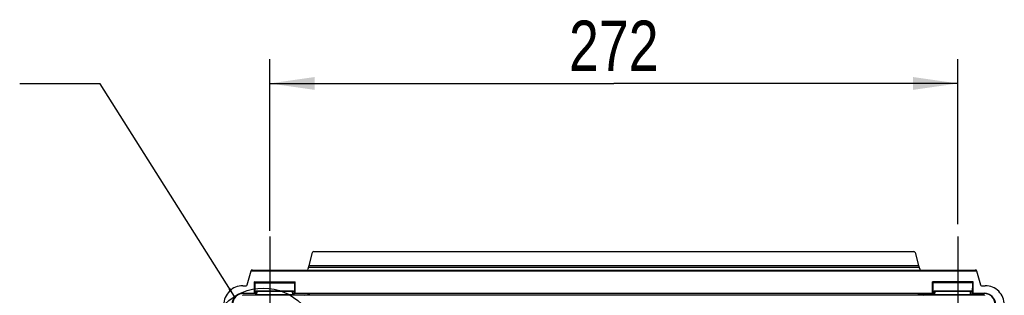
# Model space of a CAD drawing. Header units: inches. Extents: x 0 to 117, y 0 to 83.
# Tile 56 of 57: x 72.67 to 88, y 55.07 to 59.35. Entities that reach past the tile are written whole.
import ezdxf

# ---------------------------------------------------------------- set-up
doc = ezdxf.new("R2010")
doc.units = ezdxf.units.IN
doc.header["$LTSCALE"] = 6.431102
doc.header["$MEASUREMENT"] = 0
doc.linetypes.add('CENTER', pattern=[0.6, 0.375, -0.075, 0.075, -0.075])
doc.layers.get('0').update_dxf_attribs({"linetype": 'CONTINUOUS'})
doc.layers.add('DEFAULT_1', color=7, linetype='CENTER')
doc.styles.get("Standard").update_dxf_attribs({"font": 'txt', "width": 0.8})
doc.dimstyles.new('DIMSTYLE_1', dxfattribs={"dimtxt": 0.78125, "dimasz": 0.7, "dimexe": 0.18, "dimexo": 0.0625, "dimgap": 0.09, "dimtad": 1, "dimdec": 0, "dimzin": 4, "dimdsep": 46, "dimtxsty": 'STANDARD', "dimblk": '_FILLED', "dimblk1": '_FILLED', "dimblk2": '_FILLED', "dimcen": 0.09, "dimadec": 0, "dimazin": 0, "dimtfac": 1, "dimtdec": 0, "dimtofl": 0, "dimtmove": 0, "dimatfit": 3, "dimldrblk": '_FILLED', "dimfxl": 1, "dimtolj": 1, "dimtzin": 4, "dimarcsym": 0})
doc.dimstyles.get("Standard").update_dxf_attribs({"dimtxt": 0.78125, "dimasz": 0.14, "dimexe": 0.18, "dimexo": 0.0625, "dimgap": 0.09, "dimtad": 1, "dimdec": 3, "dimzin": 4, "dimdsep": 46, "dimtxsty": 'STANDARD', "dimblk": '_FILLED', "dimblk1": '_FILLED', "dimblk2": '_FILLED', "dimcen": 0.09, "dimadec": 0, "dimazin": 0, "dimtp": 0.001, "dimtm": 0.001, "dimtfac": 1, "dimtdec": 3, "dimtofl": 0, "dimtmove": 0, "dimatfit": 3, "dimldrblk": '_FILLED', "dimfxl": 1, "dimtolj": 1, "dimtzin": 4, "dimarcsym": 0})

# ---------------------------------------------------------------- blocks, each defined once
blk = doc.blocks.new('_FILLED')
at = {"color": 0, "linetype": 'BYBLOCK'}
blk.add_solid([(0, 0), (-1, 0.143), (-1, -0.143)], dxfattribs=at)
blk = doc.blocks.new('*D10')
at = {"color": 7, "linetype": 'CONTINUOUS'}
for p, q in [((76.567, 56.07), (76.567, 58.735)), ((87.276, 56.171), (87.276, 58.735)), ((76.567, 58.36), (81.921, 58.36)), ((87.276, 58.36), (81.921, 58.36))]:
    blk.add_line(p, q, dxfattribs=at)
at = {"color": 7, "linetype": 'CONTINUOUS', "xscale": 0.7, "yscale": 0.7, "zscale": 0.7, "rotation": 180}
blk.add_blockref('_FILLED', (76.567, 58.36), dxfattribs=at)
at = {"color": 7, "linetype": 'CONTINUOUS', "xscale": 0.7, "yscale": 0.7, "zscale": 0.7}
blk.add_blockref('_FILLED', (87.276, 58.36), dxfattribs=at)
at = {"color": 7, "linetype": 'CONTINUOUS', "insert": (81.921, 59.337), "char_height": 0.7812, "width": 1.875, "attachment_point": 2, "line_spacing_factor": 0.9}
blk.add_mtext('272', dxfattribs=at)

msp = doc.modelspace()

# ---------------------------------------------------------------- linework, layer by layer
at = {"color": 7, "linetype": 'CONTINUOUS'}
for p, q in [((77.1781, 55.5296), (77.2325, 55.7327)), ((77.2515, 55.7473), (86.5914, 55.7473)), ((86.6104, 55.7327), (86.6648, 55.5296)), ((77.17, 55.5017), (77.1604, 55.4719)), ((86.6729, 55.5017), (77.17, 55.5017)), ((77.1781, 55.5296), (86.6648, 55.5296)), ((86.6729, 55.5017), (86.6825, 55.4719)), ((76.2167, 55.2304), (76.275, 55.4481)), ((76.2784, 55.4565), (76.275, 55.4481)), ((76.275, 55.4481), (87.5679, 55.4481)), ((76.2978, 55.4572), (87.5451, 55.4572)), ((87.5679, 55.4481), (87.5645, 55.4565)), ((87.5679, 55.4481), (87.6262, 55.2304)), ((76.1472, 55.2158), (76.1977, 55.2158)), ((76.3309, 55.1012), (76.3309, 55.2783)), ((76.3339, 55.2774), (76.3309, 55.2783)), ((76.3309, 55.2783), (76.9608, 55.2783)), ((76.3339, 55.2774), (76.3352, 55.2635)), ((76.3352, 55.2635), (76.3369, 55.0992)), ((76.3352, 55.2635), (76.9565, 55.2635)), ((76.9548, 55.0992), (76.9565, 55.2635)), ((76.9565, 55.2635), (76.9579, 55.2774)), ((76.9579, 55.2774), (76.9608, 55.2783)), ((76.9608, 55.1012), (76.9608, 55.2783)), ((86.8821, 55.1012), (86.8821, 55.2783)), ((87.512, 55.2783), (86.8821, 55.2783)), ((86.8851, 55.2774), (86.8821, 55.2783)), ((86.8851, 55.2774), (86.8864, 55.2635)), ((86.8864, 55.2635), (86.8881, 55.0992)), ((87.5077, 55.2635), (86.8864, 55.2635)), ((87.506, 55.0992), (87.5077, 55.2635)), ((87.5077, 55.2635), (87.509, 55.2774)), ((87.509, 55.2774), (87.512, 55.2783)), ((87.512, 55.1012), (87.512, 55.2783)), ((87.6452, 55.2158), (87.7035, 55.2158)), ((77.0966, 55.0702), (76.1557, 55.0702)), ((76.157, 55.1012), (76.3309, 55.1012)), ((76.1604, 55.0977), (76.1604, 55.0955)), ((76.35, 55.0955), (76.1604, 55.0955)), ((76.3369, 55.0992), (76.3309, 55.1012)), ((76.3369, 55.0992), (76.35, 55.0992)), ((76.35, 55.1239), (76.3479, 55.0831)), ((76.3618, 55.1351), (76.9299, 55.1351)), ((76.3675, 55.082), (76.3697, 55.1239)), ((76.3675, 55.082), (76.3675, 55.0702)), ((76.3675, 55.082), (76.9243, 55.082)), ((76.3697, 55.1351), (76.3697, 55.1239)), ((76.9221, 55.1239), (76.3697, 55.1239)), ((76.9221, 55.1239), (76.9221, 55.1351)), ((76.9243, 55.082), (76.9221, 55.1239)), ((76.9243, 55.082), (76.9243, 55.0702)), ((76.9417, 55.1239), (76.9439, 55.0831)), ((76.9417, 55.0992), (76.9548, 55.0992)), ((77.1691, 55.0955), (76.9417, 55.0955)), ((76.9548, 55.0992), (76.9608, 55.1012)), ((76.9608, 55.1012), (86.8821, 55.1012)), ((86.7415, 55.0691), (77.1014, 55.0691)), ((77.1615, 55.0691), (77.1697, 55.0995)), ((77.1807, 55.0691), (77.1889, 55.0995)), ((86.6541, 55.0995), (86.6622, 55.0691)), ((86.6814, 55.0691), (86.6732, 55.0995)), ((86.6743, 55.0955), (86.9012, 55.0955)), ((87.6872, 55.0702), (86.7463, 55.0702)), ((86.8821, 55.1012), (86.8881, 55.0992)), ((86.9012, 55.0992), (86.8881, 55.0992)), ((86.9012, 55.1239), (86.899, 55.0831)), ((86.913, 55.1351), (87.4811, 55.1351)), ((86.9186, 55.082), (86.9208, 55.1239)), ((86.9186, 55.082), (86.9186, 55.0702)), ((86.9186, 55.082), (87.4754, 55.082)), ((86.9208, 55.1351), (86.9208, 55.1239)), ((87.4732, 55.1239), (86.9208, 55.1239)), ((87.4732, 55.1239), (87.4732, 55.1351)), ((87.4754, 55.082), (87.4732, 55.1239)), ((87.4754, 55.082), (87.4754, 55.0702)), ((87.4929, 55.1239), (87.495, 55.0831)), ((87.506, 55.0992), (87.4929, 55.0992)), ((87.4929, 55.0955), (87.6825, 55.0955)), ((87.506, 55.0992), (87.512, 55.1012)), ((87.512, 55.1012), (87.686, 55.1012)), ((87.6825, 55.0955), (87.6825, 55.0977))]:
    msp.add_line(p, q, dxfattribs=at)
for points in [[(76.348, 55.0849), (76.3479, 55.0843), (76.3475, 55.0817), (76.3468, 55.0793), (76.3459, 55.0771), (76.3447, 55.075), (76.3433, 55.0731), (76.3417, 55.0715), (76.3401, 55.0702)], [(76.9516, 55.0702), (76.9512, 55.0705), (76.9497, 55.0718), (76.9483, 55.0733), (76.947, 55.075), (76.9459, 55.0769), (76.945, 55.0789), (76.9444, 55.081), (76.9439, 55.0832), (76.9438, 55.0848)], [(86.8991, 55.0849), (86.8991, 55.0843), (86.8987, 55.0817), (86.898, 55.0793), (86.8971, 55.0771), (86.8959, 55.075), (86.8945, 55.0731), (86.8929, 55.0715), (86.8913, 55.0702)], [(87.5028, 55.0702), (87.5024, 55.0705), (87.5009, 55.0718), (87.4995, 55.0733), (87.4982, 55.075), (87.4971, 55.0769), (87.4962, 55.0789), (87.4955, 55.081), (87.4951, 55.0832), (87.495, 55.0848)]]:
    msp.add_lwpolyline(points, dxfattribs=at)
msp.add_circle((76.4669, 54.3351), 0.8442, dxfattribs=at)
for centre, radius, start, end in [((76.147, 54.9206), 0.2952, 89.94869, 179.95305), ((87.7038, 54.9206), 0.2952, 0.04695, 90.0513), ((76.1604, 54.9206), 0.1749, 89.99608, 178.10536), ((76.1604, 54.9203), 0.1774, 90.01743, 103.81337), ((76.1557, 55.0584), 0.0118, 90.00003, 160), ((76.3618, 55.1233), 0.0118, 90, 177), ((76.9299, 55.1233), 0.0118, 3, 90), ((77.0966, 55.0584), 0.0118, 30, 89.99997), ((86.7463, 55.0584), 0.0118, 90.00003, 150), ((86.913, 55.1233), 0.0118, 90, 177), ((87.4811, 55.1233), 0.0118, 3, 90), ((87.6825, 54.9218), 0.1759, 88.11631, 89.99918), ((87.6825, 54.9206), 0.1749, 1.88916, 90.00392), ((87.6872, 55.0584), 0.0118, 20, 89.99997), ((87.6825, 54.9205), 0.1772, 76.19506, 88.11572)]:
    msp.add_arc(centre, radius, start, end, dxfattribs=at)
for centre, major_axis, ratio, start_param, end_param in [((77.2515, 55.7276), (-0.012, 0.0157), 0.9978252, -0.6534473, 0.6534473), ((86.5914, 55.7276), (0.012, 0.0157), 0.9978252, -0.6534473, 0.6534473), ((77.1759, 55.5296), (0.0106, 0.0394), 0.0506127, -2.3425964, -1.5571982), ((86.667, 55.5296), (-0.0106, 0.0394), 0.0506127, 1.5571982, 2.3425964), ((76.2988, 55.4565), (0.0204, 0), 0.034304, 1.6188336, 3.1278751), ((87.5441, 55.4565), (0.0204, 0), 0.034304, 0.0137176, 1.5227591), ((76.1977, 55.2355), (0, 0.0197), 0.9998477, 3.1415927, 4.4505896), ((87.6452, 55.2355), (0, -0.0197), 0.9998477, -1.3089969, 0), ((76.157, 54.924), (0.1253, -0.1253), 0.9996955, 8.6395321, 10.2100238), ((87.6859, 54.924), (-0.1253, -0.1253), 0.9996955, 8.6395321, 10.2100238)]:
    msp.add_ellipse(centre, major_axis=major_axis, ratio=ratio, start_param=start_param, end_param=end_param, dxfattribs=at)
for points, knots in [([(77.1374, 55.4572), (77.1402, 55.4572), (77.1494, 55.4586), (77.1583, 55.4655), (77.1604, 55.4719)], [0, 0, 0, 0, 0.2897802, 1, 1, 1, 1]), ([(86.6825, 55.4719), (86.6846, 55.4655), (86.6935, 55.4586), (86.7028, 55.4572), (86.7055, 55.4572)], [0, 0, 0, 0, 0.7101937, 1, 1, 1, 1]), ([(76.3675, 55.082), (76.3628, 55.0818), (76.3585, 55.0829), (76.3478, 55.0812), (76.3479, 55.0831)], [0, 0, 0, 0, 0.7097573, 1, 1, 1, 1]), ([(76.35, 55.1239), (76.3501, 55.1259), (76.3607, 55.1222), (76.365, 55.1241), (76.3697, 55.1239)], [0, 0, 0, 0, 0.293489, 1, 1, 1, 1]), ([(76.9221, 55.1239), (76.9267, 55.1241), (76.9311, 55.1222), (76.9416, 55.1259), (76.9417, 55.1239)], [0, 0, 0, 0, 0.7065112, 1, 1, 1, 1]), ([(76.9439, 55.0831), (76.944, 55.0811), (76.9331, 55.0829), (76.9288, 55.0818), (76.9243, 55.082)], [0, 0, 0, 0, 0.3046662, 1, 1, 1, 1]), ([(86.9186, 55.082), (86.914, 55.0818), (86.9097, 55.0829), (86.8989, 55.0812), (86.899, 55.0831)], [0, 0, 0, 0, 0.7097573, 1, 1, 1, 1]), ([(86.9012, 55.1239), (86.9013, 55.1259), (86.9118, 55.1222), (86.9162, 55.1241), (86.9208, 55.1239)], [0, 0, 0, 0, 0.293489, 1, 1, 1, 1]), ([(87.4732, 55.1239), (87.4779, 55.1241), (87.4822, 55.1222), (87.4928, 55.1259), (87.4929, 55.1239)], [0, 0, 0, 0, 0.7065112, 1, 1, 1, 1]), ([(87.495, 55.0831), (87.4951, 55.0811), (87.4843, 55.0829), (87.48, 55.0818), (87.4754, 55.082)], [0, 0, 0, 0, 0.3046662, 1, 1, 1, 1])]:
    msp.add_open_spline(points, degree=3, knots=knots, dxfattribs=at)
for points in [[(76.118, 55.0926), (76.0906, 55.0858), (76.0642, 55.072), (76.043, 55.0533)], [(76.348, 55.0849), (76.3477, 55.0793), (76.3445, 55.0735), (76.34, 55.0702)], [(76.3479, 55.0831), (76.3476, 55.0783), (76.3454, 55.0734), (76.342, 55.0701)], [(76.9438, 55.0848), (76.9441, 55.0793), (76.9472, 55.0734), (76.9516, 55.0701)], [(76.9439, 55.0831), (76.9441, 55.0784), (76.9463, 55.0734), (76.9497, 55.0702)], [(86.8991, 55.0849), (86.8988, 55.0793), (86.8957, 55.0735), (86.8912, 55.0702)], [(86.899, 55.0831), (86.8988, 55.0783), (86.8966, 55.0734), (86.8932, 55.0701)], [(87.495, 55.0848), (87.4953, 55.0793), (87.4984, 55.0734), (87.5028, 55.0701)], [(87.495, 55.0831), (87.4953, 55.0784), (87.4975, 55.0734), (87.5009, 55.0702)], [(87.7999, 55.0533), (87.7787, 55.072), (87.7523, 55.0858), (87.7249, 55.0926)]]:
    msp.add_open_spline(points, degree=3, dxfattribs=at)
at = {"layer": 'DEFAULT_1', "color": 7, "linetype": 'CENTER'}
for p, q in [((76.567, 55.9806), (76.567, 54.5269)), ((87.2758, 55.9806), (87.2758, 54.5269))]:
    msp.add_line(p, q, dxfattribs=at)

# ---------------------------------------------------------------- dimensions: what is measured, and where the dimension line sits
at = {"color": 7, "linetype": 'CONTINUOUS'}
dim = msp.add_linear_dim(base=(87.2758, 58.3603), p1=(76.567, 56.0701), p2=(87.2758, 56.1709), dimstyle='DIMSTYLE_1', dxfattribs=at)
dim.commit()
dim.dimension.update_dxf_attribs({"geometry": '*D10', "text_midpoint": (80.9839, 58.9462), "dimtype": 160})

# ---------------------------------------------------------------- leaders
msp.add_leader([(76.0156, 55.0485), (73.9249, 58.3534), (72.6749, 58.3534)], dimstyle='STANDARD', override={"dimtad": 0}, dxfattribs=at)

doc.saveas('drawing.dxf')
